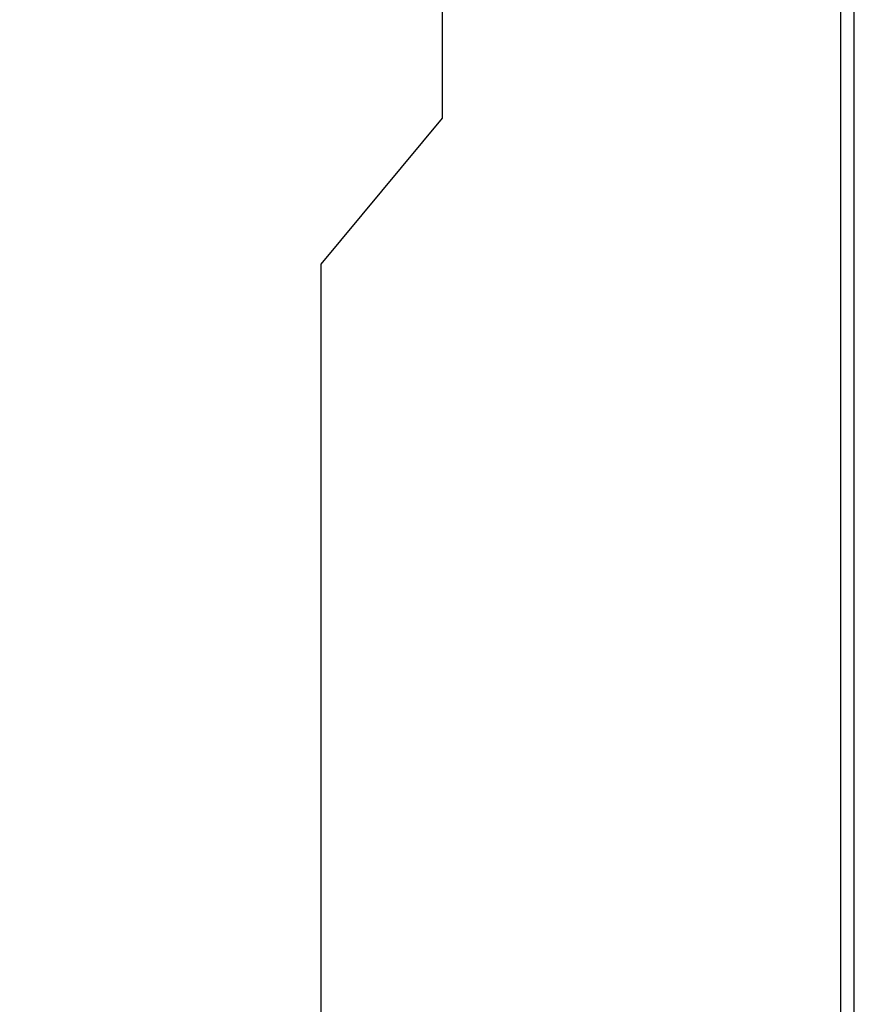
# Model space of a CAD drawing. Header units: inches. Extents: x 0 to 22, y 0 to 17.
# Tile 9 of 26: x 3.9 to 4.8, y 8.1 to 9.2. Entities that reach past the tile are written whole.
import ezdxf

# ---------------------------------------------------------------- set-up
doc = ezdxf.new("R2010")
doc.units = ezdxf.units.IN
doc.header["$LTSCALE"] = 1.21
doc.header["$MEASUREMENT"] = 0
doc.layers.get('0').update_dxf_attribs({"linetype": 'CONTINUOUS'})
doc.layers.add('DIMENSIONS', color=7, linetype='CONTINUOUS')
doc.styles.get("Standard").update_dxf_attribs({"font": 'txt', "width": 0.8})
doc.dimstyles.new('DIMSTYLE_1', dxfattribs={"dimtxt": 0.125, "dimasz": 0.18, "dimexe": 0.18, "dimexo": 0.0625, "dimgap": 0.09, "dimtad": 0, "dimtih": 1, "dimtoh": 1, "dimlfac": 0.666667, "dimzin": 4, "dimdsep": 46, "dimtxsty": 'STANDARD', "dimblk": '_FILLED', "dimblk1": '_FILLED', "dimblk2": '_FILLED', "dimcen": 0.09, "dimadec": 0, "dimazin": 0, "dimtp": 0.01, "dimtm": 0.01, "dimtfac": 1, "dimtofl": 0, "dimtmove": 0, "dimatfit": 3, "dimldrblk": '_FILLED', "dimfxl": 1, "dimtolj": 1, "dimtzin": 4, "dimarcsym": 0})

# ---------------------------------------------------------------- blocks, each defined once
blk = doc.blocks.new('*D8')
at = {"layer": 'DIMENSIONS', "color": 2, "linetype": 'CONTINUOUS'}
for p, q in [((4.3652, 9.0754), (4.3652, 12.3992)), ((4.2286, 8.9109), (4.3652, 9.0754)), ((4.2286, 7.8359), (4.2286, 8.9109))]:
    blk.add_line(p, q, dxfattribs=at)
at = {"layer": 'DIMENSIONS', "color": 2, "linetype": 'CONTINUOUS', "insert": (4.3027, 12.4617), "char_height": 0.125, "width": 0.925, "attachment_point": 1, "rotation": 90, "line_spacing_factor": 0.9}
blk.add_mtext('.09{\\Ftxt.shx;\\W1.000000;\\H0.125000; }[2.4]', dxfattribs=at)
blk = doc.blocks.new('_FILLED')
at = {"color": 0, "linetype": 'BYBLOCK'}
blk.add_solid([(0, 0), (-1, 0.1736), (-1, -0.1736)], dxfattribs=at)
blk = doc.blocks.new('*D13')
at = {"layer": 'DIMENSIONS', "color": 2, "linetype": 'CONTINUOUS'}
blk.add_line((3.8264, 7.5895), (2.5779, 7.5895), dxfattribs=at)
at = {"layer": 'DIMENSIONS', "color": 2, "linetype": 'CONTINUOUS', "insert": (2.5154, 7.652), "char_height": 0.125, "width": 1.125, "attachment_point": 3, "line_spacing_factor": 0.9}
blk.add_mtext('2.45{\\Ftxt.shx;\\W1.000000;\\H0.125000; }[62.3]', dxfattribs=at)
blk = doc.blocks.new('*D14')
at = {"layer": 'DIMENSIONS', "color": 2, "linetype": 'CONTINUOUS'}
blk.add_line((4.0259, 4.0376), (2.5779, 4.0376), dxfattribs=at)
at = {"layer": 'DIMENSIONS', "color": 2, "linetype": 'CONTINUOUS', "insert": (2.5154, 4.1001), "char_height": 0.125, "width": 1.225, "attachment_point": 3, "line_spacing_factor": 0.9}
blk.add_mtext('4.82{\\Ftxt.shx;\\W1.000000;\\H0.125000; }[122.5]', dxfattribs=at)

msp = doc.modelspace()

# ---------------------------------------------------------------- linework, layer by layer
at = {"color": 7, "linetype": 'CONTINUOUS'}
for p, q in [((4.8294, 3.7451), (4.8294, 11.452)), ((4.8144, 5.302), (4.8144, 11.407))]:
    msp.add_line(p, q, dxfattribs=at)

# ---------------------------------------------------------------- dimensions: what is measured, and where the dimension line sits
at = {"layer": 'DIMENSIONS', "color": 2, "linetype": 'CONTINUOUS'}
for feature_location, offset, origin, picture, middle in [((4.2286, 7.8359), (0.1365, 4.5633), (4.0884, 7.7734), '*D8', (4.3652, 12.9242)), ((4.0259, 4.0376), (-1.4481, 0), (4.0884, 11.269), '*D14', (1.6529, 4.0376)), ((3.8264, 7.5895), (-1.2486, 0), (3.8889, 11.269), '*D13', (1.7029, 7.5895))]:
    dim = msp.add_ordinate_dim(feature_location=feature_location, offset=offset, dtype=0, origin=origin, dimstyle='DIMSTYLE_1', dxfattribs=at)
    dim.commit()
    dim.dimension.update_dxf_attribs({"geometry": picture, "text_midpoint": middle})

doc.saveas('drawing.dxf')
